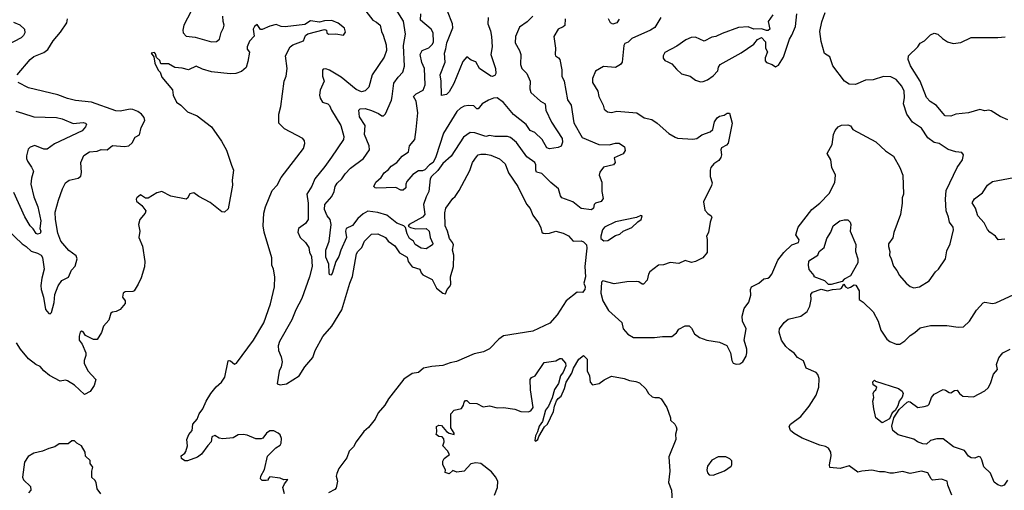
# Model space of a CAD drawing. Extents: x 1892934 to 2008621, y 567149 to 683290.
# Tile 146 of 256: x 1942785 to 1950537, y 614394 to 618098. Entities that reach past the tile are written whole.
import ezdxf

# ---------------------------------------------------------------- set-up
doc = ezdxf.new("R2010")
doc.units = 0

msp = doc.modelspace()

# ---------------------------------------------------------------- linework, layer by layer
at = {"layer": '0CON20XD'}
for points in [[(1944134, 618165), (1944078, 618055), (1944070.3, 618015), (1944071.8, 617995), (1944095, 617967.5), (1944165, 617960.5), (1944295.5, 617924.5), (1944333.3, 617926.7), (1944356.9, 617945), (1944371.7, 617998.3), (1944390.3, 618035), (1944394.1, 618055), (1944385.6, 618084.4), (1944383.6, 618126.4)], [(1945510.5, 618165), (1945565, 618095.6), (1945595, 618080), (1945624, 618055), (1945633.5, 618005), (1945647.4, 617977.4), (1945670.1, 617900.1), (1945673.8, 617855), (1945655, 617804.3), (1945558.8, 617665), (1945532.8, 617567.2), (1945505, 617539.5), (1945475, 617531.1), (1945435, 617547.8), (1945315.6, 617645), (1945225, 617701.1), (1945195, 617712.5), (1945175, 617709.4), (1945167.8, 617702.2), (1945170, 617655), (1945183.1, 617615), (1945151.5, 617545), (1945146, 617505), (1945149.5, 617479.5), (1945168.8, 617448.8), (1945210, 617435), (1945223.6, 617423.6), (1945240.8, 617385), (1945314.4, 617265), (1945337.9, 617177.9), (1945334.2, 617155), (1945239.5, 617015), (1945188.2, 616941.8), (1945108.5, 616845), (1945085, 616787.5), (1945044.3, 616725), (1945055.4, 616655.4), (1945055.7, 616525), (1945035.3, 616494.7), (1944980, 616455), (1944974.4, 616425.6), (1944993.1, 616383.1), (1945033.9, 616343.9), (1945061.5, 616305), (1945067.6, 616267.6), (1945083.5, 616233.5), (1945087.3, 616155), (1945067.5, 616075), (1945005.3, 615905), (1944957.8, 615815), (1944927.9, 615735), (1944830.6, 615565), (1944819.8, 615530.2), (1944823.3, 615495), (1944842.9, 615445), (1944850.3, 615405), (1944844.5, 615365.5), (1944828.1, 615331.9), (1944812.4, 615232.4), (1944835, 615224.5), (1944885, 615232.7), (1944985.8, 615295), (1945028.6, 615365), (1945091.9, 615438.1), (1945110, 615495), (1945171.5, 615605), (1945243.1, 615685), (1945321.1, 615815), (1945383.5, 616025), (1945404, 616076), (1945436.9, 616255), (1945445.8, 616275), (1945477.5, 616305), (1945498.5, 616355), (1945555, 616408.9), (1945605, 616412.2), (1945664.3, 616385), (1945685.5, 616355), (1945738.1, 616318.1), (1945775, 616263.3), (1945835, 616228.1), (1945844.2, 616195), (1945873.7, 616153.7), (1945934, 616135), (1945945.4, 616105.4), (1945958.9, 616088.9), (1946032.7, 616052.7), (1946066.2, 615985), (1946116.7, 615945), (1946138.3, 615941.7), (1946150, 615975), (1946170, 615995), (1946178.8, 616015), (1946176.2, 616075), (1946200, 616155), (1946204.1, 616245), (1946193.2, 616285), (1946201.1, 616325), (1946193.3, 616345), (1946169.1, 616375), (1946153.1, 616435), (1946134.6, 616475), (1946132.1, 616577.9), (1946140.8, 616615), (1946195, 616692.2), (1946212.9, 616707.1), (1946245.7, 616754.3), (1946328.4, 616911.6), (1946349.5, 616975), (1946380.5, 617019.5), (1946395.4, 617034.6), (1946415, 617040), (1946455, 617040.6), (1946495, 617031.6), (1946561.9, 617001.9), (1946606.4, 616965), (1946632.3, 616892.3), (1946706.5, 616785), (1946775, 616645.3), (1946803.2, 616613.2), (1946825, 616560.5), (1946868.9, 616498.9), (1946888.9, 616458.9), (1946896.2, 616425), (1946905, 616418), (1946925, 616416.2), (1946955, 616418.8), (1947005, 616434), (1947065, 616418.1), (1947105, 616398), (1947143.3, 616355), (1947205, 616357.5), (1947225, 616350.5), (1947246.5, 616325), (1947249, 616301), (1947235.4, 616155), (1947240.7, 616075), (1947226, 616025), (1947235.7, 615995), (1947235, 615974.4), (1947215, 615951.9), (1947175, 615953.3), (1947086.2, 615885), (1947015.6, 615774.4), (1946959.3, 615710.7), (1946825, 615647.1), (1946595, 615611.1), (1946556.6, 615583.4), (1946485, 615508), (1946437.3, 615482.7), (1946361.7, 615468.3), (1946225, 615407.5), (1946175, 615398.6), (1946115, 615375.7), (1946028.8, 615368.8)], [(1947078.2, 618105), (1947076.2, 618053.8), (1947065, 618041.4), (1947024.6, 618025), (1946991.5, 617965), (1947003.7, 617875), (1947001.1, 617825), (1947004.4, 617814.4), (1947028.3, 617798.3), (1947036.5, 617785), (1947053.6, 617705), (1947053.5, 617655), (1947070.6, 617615), (1947097.3, 617467.3), (1947126.1, 617425), (1947146.5, 617286.5), (1947212.3, 617172.3), (1947345, 617115.8), (1947425, 617113.8), (1947475, 617126), (1947505.8, 617125.8), (1947546.4, 617096.4), (1947551.7, 617068.3), (1947535, 617042.5), (1947465, 617010), (1947472.5, 616975), (1947460, 616955), (1947381.7, 616938.3), (1947351.7, 616898.3), (1947346.7, 616875), (1947368.6, 616818.6), (1947368.6, 616745), (1947378.3, 616691.7), (1947363.6, 616666.4), (1947317.5, 616655), (1947307.5, 616645), (1947302.5, 616615), (1947287.5, 616602.5), (1947205, 616612.5), (1947140, 616665), (1947054.4, 616695), (1947041.8, 616711.8), (1947028.1, 616768.1), (1946966.6, 616816.6), (1946896.9, 616886.9), (1946855, 616898.8), (1946848.1, 616915), (1946849.3, 616955), (1946840.4, 616975), (1946778.3, 617018.3), (1946695, 617131.4), (1946650.3, 617170.3), (1946625, 617178.5), (1946525, 617177.7), (1946485, 617187.3), (1946455, 617178.4), (1946368.3, 617208.3), (1946330.4, 617209.6), (1946278.2, 617175), (1946180.8, 617025), (1946115, 616967), (1946078.1, 616911.9), (1946026.3, 616865), (1946017.6, 616845), (1946006.2, 616745), (1945984.7, 616705.3), (1945963.1, 616645), (1945973.8, 616565), (1945956.7, 616543.3), (1945850, 616485), (1945843, 616473), (1945862, 616462), (1945905, 616451.2), (1945985, 616454), (1946007.8, 616435), (1946016.2, 616385), (1946037.9, 616337.9), (1946035.6, 616325), (1945985, 616294.2), (1945945, 616300.6), (1945897.6, 616327.6), (1945884.5, 616354.5), (1945855, 616375.5), (1945835, 616414), (1945822.7, 616462.7), (1945810, 616475), (1945755, 616496.9), (1945675, 616560), (1945605, 616581.5), (1945525, 616590), (1945490, 616570), (1945447.6, 616532.4), (1945405, 616477.5), (1945354.6, 616455), (1945350, 616435), (1945356.6, 616385), (1945312.3, 616285), (1945297.5, 616235), (1945272.9, 616195), (1945245, 616100), (1945235, 616087.5), (1945225, 616092.5), (1945220, 616105), (1945219.4, 616175), (1945195, 616230), (1945195.4, 616285), (1945220.9, 616355), (1945236.4, 616485), (1945228.7, 616525), (1945205, 616555.6), (1945184.6, 616605), (1945187.5, 616645), (1945242.4, 616707.6), (1945260.4, 616745), (1945269.4, 616785), (1945285, 616811.8), (1945321.1, 616845), (1945346.5, 616885), (1945389.5, 616930.5), (1945491.1, 617005), (1945538.1, 617075), (1945535.4, 617105.4), (1945500.8, 617195), (1945505.5, 617265), (1945460, 617335), (1945455, 617387.5), (1945465, 617398), (1945505, 617399.1), (1945555, 617384.4), (1945610, 617360), (1945635, 617341.2), (1945649.5, 617340.5), (1945663.9, 617356.1), (1945710.8, 617465), (1945717.5, 617495), (1945731.5, 617598.5), (1945764.2, 617645.8), (1945800.8, 617685), (1945815, 617732.5), (1945805.3, 617895), (1945822.9, 617985), (1945806.2, 618086.2), (1945748.3, 618178.3)], [(1946825.6, 618125), (1946779.4, 618080.6), (1946721.2, 618038.8), (1946687.5, 617965), (1946685.5, 617915), (1946720.4, 617855), (1946730, 617825), (1946728.9, 617745), (1946738.5, 617715), (1946778.1, 617675), (1946803.3, 617615), (1946800.4, 617555), (1946809.6, 617525), (1946885, 617457.4), (1946920.9, 617435), (1946928.1, 617385), (1946973.1, 617293.1), (1947055, 617163.8), (1947057.5, 617135), (1947047.1, 617102.9), (1947025, 617091.1), (1946955, 617081.1), (1946935, 617089.2), (1946899.2, 617155), (1946840.3, 617210.3), (1946805, 617225.7), (1946772.6, 617272.6), (1946672.6, 617352.6), (1946595, 617446.2), (1946545, 617482.7), (1946515, 617481.4), (1946475, 617465.8), (1946425, 617436.2), (1946395, 617396.7), (1946385, 617396.7), (1946360, 617420), (1946317.1, 617422.9), (1946285, 617417.1), (1946255, 617403.1), (1946226.7, 617375), (1946122.8, 617205), (1946061.8, 617018.2), (1946040.8, 616975), (1946011.9, 616955), (1945975, 616915.8), (1945955, 616908), (1945925, 616908), (1945880.9, 616879.1), (1945833.5, 616825), (1945824.5, 616805), (1945825.3, 616774.7), (1945805, 616755.6), (1945785, 616757.5), (1945745, 616778), (1945595, 616773.3), (1945583.3, 616775), (1945573.3, 616785), (1945589.7, 616820.3), (1945632, 616855), (1945655, 616892), (1945689.7, 616920.3), (1945709.2, 616945), (1945755.2, 616974.8), (1945795, 617023.8), (1945845, 617058), (1945854.3, 617105), (1945894.6, 617155.4), (1945906.9, 617235), (1945919.1, 617365), (1945906.9, 617456.9), (1945886, 617495), (1945905.4, 617514.6), (1945961.1, 617545), (1945976.4, 617585), (1945973.1, 617713.1), (1945951.5, 617761.5), (1945937.3, 617825), (1945953.8, 617856.2), (1946005, 617877.8), (1946035, 617906), (1946041.8, 617925), (1946040, 617995), (1946024.6, 618024.6), (1945940, 618095), (1945943.8, 618143.8)], [(1946474.3, 618115), (1946471.9, 618065), (1946491.5, 618011.5), (1946500.4, 617965), (1946504.4, 617884.4), (1946493.1, 617825), (1946531.4, 617715), (1946534, 617676), (1946525, 617660), (1946505, 617650), (1946495, 617653.3), (1946406, 617715), (1946375, 617766.2), (1946340, 617780), (1946305, 617806), (1946275, 617770), (1946203.3, 617595), (1946165, 617530), (1946145, 617508.6), (1946105, 617502.5), (1946103.3, 617615), (1946094.4, 617665), (1946134.6, 617765), (1946129.6, 617835), (1946140.1, 617869.9), (1946148.8, 617915), (1946194.7, 618035), (1946193.1, 618065), (1946153.4, 618165)], [(1948714.2, 618135.8), (1948677.5, 618085), (1948690, 618025), (1948677, 618013), (1948665, 618012.5), (1948625, 618026.7), (1948565, 618023.3), (1948521.7, 618041.7), (1948445, 618037.5), (1948315, 617990.5), (1948266.7, 617965), (1948235, 617960.5), (1948175, 617928.6), (1948105, 617961.1), (1948071.9, 617958.1), (1948030, 617940), (1947959.7, 617890.3), (1947865, 617840), (1947851.2, 617815), (1947850, 617795), (1947865, 617776.7), (1947887.7, 617767.7), (1947920.3, 617750.3), (1947955, 617708.8), (1947995, 617673.3), (1948063.9, 617653.9), (1948105, 617621.2), (1948145, 617610)], [(1948145, 617610), (1948165, 617611.2), (1948200, 617625), (1948245, 617655.8), (1948282.5, 617695), (1948288, 617725), (1948300, 617745), (1948465, 617837.1), (1948564.1, 617905.9), (1948595, 617942.5), (1948625, 617957.5), (1948656.7, 617925), (1948657.5, 617875), (1948672.5, 617845), (1948653, 617797), (1948654.7, 617774.7), (1948665, 617761.1), (1948710, 617745), (1948735, 617727.5), (1948759.3, 617740.7), (1948797.7, 617802.3), (1948845.7, 617945), (1948865, 617976.7), (1948892.2, 618045), (1948903.6, 618145)], [(1948455, 615390), (1948477.5, 615405), (1948505, 615450), (1948510, 615475), (1948510, 615505), (1948488.8, 615575), (1948504.3, 615665), (1948476, 615725), (1948474, 615765), (1948490, 615825), (1948526, 615875), (1948540.7, 615929.3), (1948537.5, 615975), (1948547.5, 615995), (1948605, 616024.2), (1948645, 616058), (1948675, 616063.8), (1948687.7, 616072.3), (1948705.8, 616094.2), (1948754.5, 616205.5), (1948801.2, 616265), (1948864.4, 616325.6), (1948916.1, 616345), (1948921.2, 616365), (1948896.9, 616405), (1948913.6, 616466.4), (1949020.6, 616605), (1949084.5, 616655), (1949159.1, 616730.9), (1949203.3, 616816.7), (1949208.1, 616875), (1949178.2, 616935), (1949171.2, 616995), (1949142.5, 617045), (1949182, 617115), (1949191.9, 617195), (1949204.4, 617225), (1949228.8, 617255), (1949255, 617268), (1949305, 617270), (1949325, 617262.5), (1949343.9, 617233.9), (1949526.6, 617136.6), (1949602, 617065), (1949666, 617025), (1949714.2, 616935), (1949737.8, 616875), (1949744, 616725), (1949732, 616695), (1949734.2, 616655), (1949719.2, 616565), (1949667.7, 616422.3), (1949658.8, 616381.2), (1949625.8, 616334.2), (1949624.4, 616314.4), (1949635.8, 616275), (1949634.2, 616245.8), (1949646.4, 616216.4), (1949665, 616158.8), (1949692, 616125), (1949711.2, 616085), (1949764.1, 616024.1), (1949795, 615997.5), (1949825, 615986.7), (1949870, 615995), (1949945, 616043.3), (1949996.7, 616115), (1950020, 616135), (1950073.3, 616215), (1950085, 616280), (1950111.2, 616335), (1950138, 616445), (1950133.8, 616465), (1950105.6, 616505.6), (1950098.6, 616545), (1950079.4, 616595), (1950074.4, 616685), (1950080, 616755), (1950165.8, 616935), (1950208, 616995), (1950216.2, 617035), (1950203.9, 617053.9), (1950155, 617058.8), (1950095, 617076.7), (1950025, 617124), (1949985, 617131.1), (1949935, 617168.5), (1949885.7, 617245), (1949815, 617290.6), (1949770.4, 617355), (1949743.8, 617435), (1949750.5, 617485), (1949747.5, 617535), (1949730, 617575), (1949685, 617628.6), (1949645, 617648.9), (1949585, 617650.6), (1949505, 617624.3), (1949445, 617621.4), (1949365, 617588.1), (1949315, 617590), (1949280, 617615), (1949186.2, 617735), (1949163.8, 617805), (1949122.5, 617832.5), (1949095.7, 617925.7), (1949085.8, 618005), (1949099.3, 618080.7), (1949125.6, 618155)], [(1942735, 618079.7), (1942785, 618057.3), (1942821.9, 618025), (1942825.7, 617995), (1942815.7, 617975), (1942795.7, 617955), (1942681.4, 617895)], [(1944870, 614365), (1944857.5, 614415), (1944868.8, 614445), (1944895, 614480), (1944865, 614476.7), (1944835, 614490), (1944755, 614500), (1944740, 614485), (1944740, 614475), (1944725, 614470), (1944695, 614470), (1944680, 614485), (1944682.5, 614505), (1944712.5, 614557.5), (1944736.4, 614663.6), (1944800.5, 614729.5), (1944835, 614750), (1944843.8, 614765), (1944847, 614803), (1944835, 614830), (1944820, 614845), (1944785, 614862.5), (1944755, 614862.5), (1944727, 614843), (1944700, 614805), (1944685, 614800), (1944645, 614800), (1944575, 614827.5), (1944545, 614832.5), (1944505, 614830), (1944465, 614806.7), (1944385, 614798), (1944355.6, 614805.6), (1944320, 614825), (1944296.7, 614815), (1944291.2, 614775), (1944265, 614746), (1944215, 614678.8), (1944183.3, 614655), (1944105, 614626.7), (1944085, 614626.7), (1944057.5, 614645), (1944056.7, 614665), (1944084.4, 614685.6), (1944091.5, 614698.5), (1944104.6, 614745), (1944099.5, 614795), (1944116.2, 614833.8), (1944143.1, 614865), (1944147.8, 614915), (1944182.5, 614955), (1944196.7, 614995), (1944225.6, 615035), (1944253.1, 615095), (1944290, 615155), (1944332, 615208), (1944374.3, 615245), (1944400.8, 615285), (1944425, 615412.5), (1944435, 615416.7), (1944445, 615412), (1944475, 615387.5), (1944491.2, 615395), (1944626.7, 615575), (1944707.1, 615712.9), (1944759.1, 615860.9), (1944790.6, 615995), (1944792.9, 616075), (1944784, 616135), (1944770.8, 616165), (1944768.8, 616225), (1944709.2, 616425), (1944702.5, 616475), (1944708, 616575), (1944721.2, 616625), (1944771.2, 616755), (1944812, 616795), (1944843.2, 616856.8), (1945018.8, 617085), (1945029.2, 617125), (1945026.2, 617145), (1945014.1, 617164.1), (1944869.1, 617239.1), (1944825.7, 617285), (1944824.4, 617355), (1944841.1, 617415), (1944853.3, 617515), (1944867.5, 617615), (1944882, 617655), (1944890, 617715), (1944876.4, 617813.6), (1944913.3, 617885), (1944935, 617900), (1945017.9, 617932.1), (1945036, 617974), (1945053.6, 617986.4), (1945185, 618020), (1945200, 618015), (1945202.5, 617995), (1945215, 617983.3), (1945275, 617986.2), (1945335, 617977.5), (1945350.7, 617999.3), (1945341.7, 618031.7), (1945292.3, 618072.3), (1945242.3, 618092.3), (1945185, 618090), (1945145, 618078.8), (1945075, 618090), (1945029.3, 618060.7), (1944875, 618043.3), (1944843.6, 618043.6), (1944805, 618060), (1944753.6, 618046.4), (1944695, 618020), (1944681.7, 618021.7), (1944655, 618060), (1944632.5, 618045), (1944623.3, 618025), (1944631.7, 617968.3), (1944595, 617930), (1944576.2, 617885), (1944576.1, 617866.1), (1944593.6, 617843.6), (1944581.4, 617768.6), (1944568.8, 617721.2), (1944530.5, 617689.5), (1944485.9, 617674.1), (1944442.7, 617672.7), (1944295, 617689.2), (1944225, 617710), (1944175, 617732.5), (1944115, 617703.3), (1944065, 617717.5), (1944005, 617722.5), (1943955, 617750), (1943895, 617750), (1943887, 617777), (1943861.7, 617801.7), (1943855, 617830), (1943845, 617840), (1943820, 617835), (1943840, 617805), (1943847.5, 617755), (1943875, 617700), (1943890, 617685), (1943902.5, 617645), (1943987, 617547), (1943993.8, 617505), (1944019.5, 617449.5), (1944053.8, 617425), (1944105, 617372), (1944181.2, 617341.2), (1944294.2, 617255), (1944373.2, 617143.2), (1944412.7, 617072.7), (1944452.9, 616952.9), (1944469.2, 616915), (1944457.5, 616835), (1944460, 616795), (1944425, 616610), (1944396.4, 616583.6), (1944375, 616586.7), (1944285, 616659.2), (1944195.6, 616705.6), (1944155, 616736.2), (1944125, 616728.8), (1944105, 616692.5), (1944095, 616686.7), (1943975, 616708.8), (1943905, 616746.7), (1943865, 616736.2), (1943795, 616694), (1943775, 616694.2), (1943735, 616721.1), (1943706.4, 616695), (1943700.9, 616685), (1943705, 616670), (1943746.2, 616635), (1943776.7, 616595), (1943773.3, 616575), (1943730, 616525), (1943720, 616485), (1943730, 616435), (1943723.3, 616385), (1943752, 616315), (1943768.8, 616195), (1943766.1, 616153.9), (1943742.3, 616067.7), (1943717, 616017), (1943685, 615963.8), (1943675, 615957.9), (1943615, 615955.2), (1943599.5, 615945), (1943593.2, 615915), (1943616.2, 615885), (1943614.2, 615865), (1943575, 615818.1), (1943545, 615800.6), (1943515, 615796.6), (1943502.2, 615787.8), (1943486.3, 615733.7), (1943443.5, 615685), (1943429.4, 615635), (1943395, 615580), (1943365, 615580), (1943301.7, 615611.7), (1943285, 615642.5), (1943275, 615647.5), (1943261.2, 615638.8), (1943252.9, 615607.1), (1943252.5, 615575), (1943277.5, 615545), (1943305.8, 615475.8), (1943305.5, 615455), (1943292.3, 615415), (1943293.5, 615395), (1943322, 615335), (1943384, 615265), (1943371.7, 615218.3), (1943338.3, 615171.7), (1943295, 615148.8), (1943215, 615221.2), (1943162, 615255), (1943145, 615262.2), (1943103.4, 615253.4), (1943018, 615298), (1942975, 615334), (1942945, 615367.5), (1942912.5, 615385), (1942855, 615430), (1942791.2, 615505), (1942758.8, 615555)], [(1942763.8, 617665), (1942865.8, 617785), (1942895, 617809.4), (1942975, 617840), (1943005.4, 617864.6), (1943047.8, 617932.2), (1943105, 617999.2), (1943155.6, 618075), (1943161.4, 618105)], [(1947832.9, 618115), (1947785, 618037.1), (1947752, 618015), (1947605, 617949.4), (1947575, 617922.5), (1947548.9, 617911.1), (1947540.5, 617895), (1947527.2, 617765), (1947516, 617745), (1947475, 617721.9), (1947380.6, 617729.4), (1947317.5, 617692.5), (1947294, 617635), (1947296, 617605), (1947337.5, 617535), (1947344.6, 617494.6), (1947378.5, 617425), (1947386.7, 617395), (1947413.3, 617373.3), (1947445, 617368), (1947485, 617378), (1947644.1, 617364.1), (1947702.5, 617325), (1947762, 617312), (1947805, 617284.3), (1947895, 617201.5), (1947945, 617173.1), (1947965, 617166.2), (1948085, 617158.9), (1948117.3, 617162.7), (1948155, 617191.4), (1948222, 617215), (1948243.3, 617235), (1948254.3, 617295), (1948275, 617325.8), (1948295, 617339.4), (1948332.4, 617347.6), (1948355, 617363.8), (1948373.3, 617363.3), (1948393.3, 617285), (1948362.5, 617127.5), (1948349.4, 617110.6), (1948309.7, 617090.3), (1948304.2, 617075), (1948309.6, 617035), (1948305, 617014), (1948289.1, 616990.9), (1948250, 616965), (1948226.2, 616935), (1948220, 616915), (1948220, 616865), (1948236.2, 616815), (1948232.5, 616792.5), (1948169.2, 616665), (1948180, 616600), (1948202.6, 616572.6), (1948230, 616555), (1948233.8, 616545), (1948220, 616505), (1948207, 616423), (1948193.3, 616395), (1948198.8, 616368.8), (1948197.5, 616265), (1948162.5, 616225), (1948105.8, 616194.2), (1948075, 616186.2), (1948025, 616204), (1947975, 616180), (1947905, 616186.2), (1947855, 616170), (1947815, 616166.2), (1947747, 616113), (1947736.7, 616095), (1947725, 616047.5), (1947695, 616017.5), (1947685, 616017.5), (1947660, 616035), (1947638.6, 616038.6), (1947564.3, 616035.7), (1947465, 616020), (1947375, 616042.5), (1947366.4, 616033.6), (1947360, 615945), (1947375.8, 615885), (1947420, 615810), (1947525.8, 615715.8), (1947536, 615666), (1947573.8, 615623.8), (1947616.5, 615596.5), (1947784.2, 615595.8), (1947845, 615604.2), (1947920, 615605), (1947956.4, 615633.6), (1947975, 615662.5), (1948025, 615687.5), (1948055, 615687.5), (1948075, 615670), (1948097.5, 615625), (1948136.4, 615596.4), (1948195.9, 615575.9), (1948295, 615558.8), (1948353, 615533), (1948381.2, 615475), (1948392.5, 615415), (1948402.5, 615395), (1948425, 615387.5), (1948455, 615390)], [(1947505, 618103.6), (1947485, 618073.5), (1947455, 618062.1), (1947437.3, 618075), (1947420.7, 618105)], [(1950565, 617310), (1950505, 617337.1), (1950435, 617380.6), (1950415, 617385.8), (1950385, 617382), (1950345, 617391.4), (1950254.1, 617364.1), (1950155, 617355.6), (1950115, 617338), (1950070.5, 617340.5), (1950053, 617363), (1950002.7, 617422.7), (1949953.6, 617453.6), (1949925, 617486), (1949875.3, 617615.3), (1949798.5, 617735), (1949781.1, 617785), (1949783.9, 617815), (1949856.5, 617883.5), (1949875, 617912.5), (1949908.2, 617931.8), (1949955, 617978.5), (1949985, 617992.5), (1950015, 617985.8), (1950049.7, 617949.7), (1950090, 617925), (1950135, 617910.8), (1950195, 617918), (1950275, 617959.2), (1950485, 617958.6), (1950545, 617964.3)], [(1942685, 616446.7), (1942803, 616333), (1942835, 616312.5), (1942875, 616275.3), (1942925, 616260.9), (1942954.3, 616245), (1942965, 616226.2), (1942976, 616136), (1942958, 616065), (1942951.8, 616005), (1942954.7, 615975), (1942971.9, 615915), (1942988.3, 615818.3), (1943015, 615786), (1943025, 615783.8), (1943035, 615793.8), (1943057, 615873), (1943062.3, 615935), (1943086.8, 616003.2), (1943115.3, 616044.7), (1943168.6, 616071.4), (1943192, 616128), (1943220.4, 616159.6), (1943237.5, 616215), (1943228.5, 616238.5), (1943170.5, 616280.5), (1943109.5, 616355), (1943085, 616418.8), (1943066.4, 616525), (1943062.6, 616582.6), (1943090.9, 616679.1), (1943122.2, 616767.8), (1943145.5, 616814.5), (1943175, 616834.3), (1943245, 616851.2), (1943265, 616867.5), (1943272.5, 616895), (1943267.1, 616975), (1943290.3, 617029.7), (1943335, 617057.1), (1943395, 617064.3), (1943425, 617075.8), (1943472.5, 617075), (1943515, 617107.1), (1943610.9, 617100.9), (1943645, 617106.2), (1943669.6, 617130.4), (1943695, 617174), (1943726.7, 617193.3), (1943740.4, 617249.6), (1943768.6, 617305), (1943765, 617327.5), (1943743.8, 617355), (1943715, 617376.9), (1943675, 617390.9), (1943655, 617393.1), (1943575, 617378.2), (1943540.7, 617380.7), (1943349.1, 617449.1), (1943225, 617463.3), (1943162, 617478), (1943085, 617506.7), (1942855, 617563.1), (1942773.3, 617605)], [(1942755, 617378.1), (1942807.6, 617362.4), (1942895, 617333.1), (1943075, 617328.4), (1943118.3, 617318.3), (1943205, 617280.5), (1943285, 617288.1), (1943302.5, 617285), (1943310, 617275), (1943302, 617255), (1943275.3, 617224.7), (1943059.4, 617120.6), (1943000.7, 617079.3), (1942975, 617078.5), (1942905, 617107.5), (1942866.2, 617095), (1942852, 617078), (1942837.3, 617027.3), (1942838.1, 617005), (1942845, 616983.8), (1942878.6, 616938.6), (1942893.1, 616905), (1942877.8, 616852.2), (1942873.1, 616805), (1942896.2, 616703.8), (1942926.2, 616625), (1942952.1, 616515), (1942944, 616455), (1942951.2, 616435), (1942946, 616415), (1942925, 616410), (1942914.3, 616415), (1942891.8, 616451.8), (1942866, 616475), (1942825, 616545.7), (1942738.6, 616738.6)], [(1950541.7, 616371.7), (1950490, 616365), (1950466.7, 616395), (1950423.8, 616425), (1950405, 616446.7), (1950378.2, 616498.2), (1950328.6, 616555), (1950310, 616615), (1950283, 616657), (1950301.3, 616688.7), (1950364.5, 616735.5), (1950404.2, 616795), (1950445, 616825.6), (1950695, 616871.2)], [(1947385, 616357.4), (1947415, 616360.8), (1947475, 616400.4), (1947510.4, 616409.6), (1947535, 616433.6), (1947605, 616462.5), (1947651.9, 616508.1), (1947678, 616525), (1947686.2, 616555), (1947675, 616556.7), (1947639.9, 616540.1), (1947475, 616507.6), (1947389, 616465), (1947374.3, 616445), (1947359.8, 616395), (1947361.2, 616375), (1947385, 616357.4)], [(1949153.8, 616013.8), (1949125, 616042.5), (1949040, 616075), (1949040, 616085), (1949001.7, 616131.7), (1948995.8, 616165), (1948998.8, 616195), (1949005, 616206.7), (1949070, 616245), (1949080, 616275), (1949117.5, 616305), (1949140, 616375), (1949170, 616425), (1949190, 616475), (1949242.5, 616515), (1949275, 616523.8), (1949305, 616523.3), (1949322.5, 616505), (1949327.5, 616485), (1949323.6, 616433.6), (1949368.3, 616328.3), (1949366.2, 616275), (1949384.2, 616215), (1949383.8, 616185), (1949325, 616083.3), (1949275, 616056.7), (1949261.7, 616038.3), (1949175, 616014), (1949153.8, 616013.8)], [(1950124.4, 614355), (1950092, 614435), (1950086.2, 614465), (1950042.5, 614482.5), (1949973.1, 614473.1), (1949960, 614485), (1949935, 614530.6), (1949885, 614544.5), (1949795, 614526.1), (1949735, 614542.5), (1949665, 614528.1), (1949635, 614527.8), (1949595, 614540), (1949555, 614539.6), (1949495, 614553.1), (1949414.1, 614545.9), (1949385, 614536.7), (1949315, 614586), (1949245, 614566.7), (1949164.3, 614574.3), (1949160, 614595), (1949173.3, 614665), (1949172.5, 614695), (1949153.3, 614725), (1949128.8, 614738.8), (1949085, 614749.2), (1948945.5, 614805.5), (1948881.7, 614841.7), (1948853.3, 614865), (1948842.5, 614895), (1948853.3, 614915), (1948935, 614973.8), (1949000.6, 615055), (1949055, 615143.8), (1949076.9, 615205), (1949079.2, 615275), (1949069.2, 615305), (1949055, 615320), (1948976.1, 615356.1), (1948955, 615412.5), (1948909.5, 615439.5), (1948883.6, 615473.6), (1948845, 615500), (1948816.2, 615525), (1948783.3, 615575), (1948765, 615640), (1948768, 615665), (1948803.8, 615715), (1948835, 615740.8), (1948935.4, 615764.6), (1948985, 615801.2), (1949005, 615842.5), (1949016.9, 615895), (1949012.9, 615935), (1949026.2, 615953.8), (1949095, 615976.7), (1949145, 615965.4), (1949185, 615975.6), (1949245, 615979.5), (1949255.7, 615985), (1949272.5, 616017.5), (1949286, 615995), (1949305, 615985.7), (1949327.1, 615992.9), (1949355, 616012.5), (1949369.3, 616009.3), (1949394, 615965), (1949393.8, 615895), (1949425, 615876.2), (1949505, 615798.8), (1949543.1, 615725), (1949565, 615653.3), (1949613.2, 615583.2), (1949635, 615564), (1949685, 615544), (1949715, 615544), (1949755, 615569.4), (1949795, 615613.3), (1949833.1, 615636.9), (1949875, 615672), (1949955, 615691.4), (1950085, 615692.5), (1950175, 615677.5), (1950215, 615680), (1950263.8, 615725), (1950317.7, 615812.3), (1950371.2, 615868.8), (1950385, 615874), (1950445, 615863.8), (1950471.1, 615868.9), (1950645, 615950)], [(1950562.5, 614472.5), (1950535, 614433.8), (1950515, 614426.7), (1950485, 614436.7), (1950457.7, 614457.7), (1950429.1, 614529.1), (1950375, 614578.8), (1950361.1, 614635), (1950350, 614655), (1950335, 614659.2), (1950305, 614647.5), (1950275, 614648.6), (1950255, 614664), (1950225, 614706.9), (1950137.3, 614737.3), (1950055, 614798.8), (1950005, 614798.8), (1949955, 614786.2), (1949925, 614756.2), (1949895, 614759.2), (1949854.3, 614774.3), (1949825, 614796.2), (1949701.3, 614831.3), (1949660, 614865), (1949650.3, 614899.7), (1949667.1, 614965), (1949710.4, 615029.6), (1949772.7, 615087.3), (1949785, 615093.3), (1949795, 615090), (1949855, 615046.7), (1949906.4, 615053.6), (1949935, 615062.5), (1949945, 615072.5), (1949964.3, 615125.7), (1949985, 615150), (1950055, 615186.7), (1950075, 615183.3), (1950104.2, 615164.2), (1950115, 615162.5), (1950145, 615178.8), (1950165, 615181.2), (1950184, 615155), (1950211.2, 615135), (1950295, 615129.4), (1950385, 615176.2), (1950408.8, 615201.2), (1950428, 615235), (1950451.7, 615308.3), (1950484.2, 615345), (1950474.4, 615385), (1950495, 615436.7), (1950525, 615476.7), (1950583.9, 615506.1)], [(1946522.3, 614355), (1946545.5, 614415.5), (1946550, 614465), (1946530.7, 614500.7), (1946499.1, 614539.1), (1946415.9, 614605.9), (1946375, 614611.2), (1946338, 614602), (1946285, 614543.8), (1946227, 614537), (1946195, 614550), (1946166.1, 614523.9), (1946133.6, 614533.6), (1946136.4, 614556.4), (1946117.5, 614595), (1946117, 614623), (1946127.5, 614645), (1946167.5, 614675), (1946152.5, 614705), (1946117.5, 614745), (1946126.7, 614775), (1946125, 614800), (1946110, 614815), (1946085, 614817.5), (1946063, 614833), (1946070, 614855), (1946067.5, 614895), (1946083.6, 614906.4), (1946105, 614903.3), (1946145.9, 614855.9), (1946165, 614843.3), (1946206.7, 614833.3), (1946206.2, 614845), (1946179.2, 614885), (1946178.8, 614995), (1946204.3, 615025.7), (1946263, 615037), (1946280, 615065), (1946283, 615087), (1946295, 615100), (1946305, 615100), (1946325, 615080), (1946385, 615076.2), (1946435, 615052), (1946485, 615058), (1946545, 615044.3), (1946595, 615045.7), (1946682.7, 615032.7), (1946730, 615015), (1946789.3, 615010.7), (1946809.3, 615020.7), (1946827.5, 615045), (1946806.1, 615183.9), (1946803.9, 615266.1), (1946815, 615282.5), (1946842.5, 615295), (1946915, 615399.2), (1947005, 615413.3), (1947038.3, 615431.7), (1947051.7, 615431.7), (1947081.2, 615395), (1947083.8, 615375), (1947062.5, 615325), (1947042.2, 615295), (1947026.2, 615235), (1946995, 615187.5), (1946977.9, 615122.1), (1946947.8, 615055), (1946925.8, 615025), (1946900.8, 614935), (1946875, 614900), (1946862.7, 614855), (1946845, 614823.3), (1946840, 614785), (1946845, 614782), (1946865, 614794.5), (1946872.1, 614817.9), (1946916.6, 614893.4), (1946941.4, 614915), (1946987.2, 615015), (1946994.6, 615055), (1947011.9, 615098.1), (1947024, 615116), (1947046.8, 615135), (1947075, 615195.8), (1947086.2, 615245), (1947133.3, 615315), (1947144.6, 615355), (1947186.9, 615425), (1947225, 615456), (1947252.9, 615425), (1947252.5, 615335), (1947270, 615295), (1947277.5, 615245), (1947294.1, 615224.1), (1947347.5, 615235), (1947385.8, 615264.2), (1947445, 615291.2), (1947545, 615274), (1947585, 615257.5), (1947635, 615251.2), (1947665, 615238.8), (1947715, 615193.3), (1947735.9, 615155.9), (1947765, 615130), (1947785, 615124.2), (1947815.7, 615125.7), (1947836.2, 615115), (1947881.2, 615045), (1947910, 614965), (1947910, 614945), (1947942.5, 614915), (1947953.9, 614893.9), (1947958.8, 614875), (1947949.2, 614835), (1947951.2, 614795), (1947897, 614657), (1947904.2, 614545.8), (1947892, 614455), (1947918, 614395), (1947922, 614305)], [(1946028.8, 615368.8), (1945965, 615354.2), (1945925, 615320), (1945875, 615313.3), (1945810.2, 615269.8), (1945688.6, 615115), (1945660, 615065), (1945607.5, 615005), (1945582.5, 614955), (1945531.5, 614888.5), (1945494.4, 614855.6), (1945433.8, 614775), (1945413.8, 614736.2), (1945378.8, 614701.2), (1945360.2, 614649.8), (1945298.6, 614565), (1945280.6, 614525), (1945276.9, 614505), (1945286.2, 614466.2), (1945275.8, 614414.2), (1945265, 614401.5), (1945216.1, 614373.9)], [(1949575, 614923.8), (1949526.2, 614965), (1949510, 615035), (1949503.3, 615095), (1949510, 615125), (1949503.8, 615155), (1949513.3, 615175), (1949526.2, 615185), (1949533.3, 615205), (1949503.8, 615225), (1949502, 615248), (1949515, 615260), (1949523, 615253), (1949705, 615194.3), (1949732.5, 615175), (1949740.6, 615155), (1949732.1, 615127.9), (1949708.9, 615095), (1949699.8, 615060.2), (1949676.8, 615023.2), (1949655, 615004), (1949634.3, 614955.7), (1949575, 614923.8)], [(1943422.5, 614365), (1943393.3, 614405), (1943386.4, 614456.4), (1943377.5, 614475), (1943352.5, 614495), (1943352.5, 614545), (1943360, 614575), (1943340, 614605), (1943338.3, 614628.3), (1943301.7, 614661.7), (1943300, 614695), (1943272.5, 614745), (1943233.9, 614763.9), (1943215, 614782.5), (1943195, 614782.5), (1943165, 614760), (1943095, 614760), (1943060, 614735), (1943015, 614723.3), (1942965, 614701.2), (1942895, 614686), (1942850.9, 614659.1), (1942822, 614615), (1942807.1, 614497.1), (1942815.8, 614475.8), (1942870, 614425), (1942871.2, 614395), (1942855, 614373.3)], [(1948245, 614513.8), (1948333.6, 614546.4), (1948386.4, 614583.6), (1948392.5, 614595), (1948392.5, 614625), (1948375, 614642.5), (1948345, 614657.5), (1948285, 614656.7), (1948235, 614630), (1948200, 614585), (1948193.9, 614556.1), (1948200.5, 614530.5), (1948212.5, 614515), (1948245, 614513.8)]]:
    msp.add_lwpolyline(points, dxfattribs=at)

doc.saveas('drawing.dxf')
